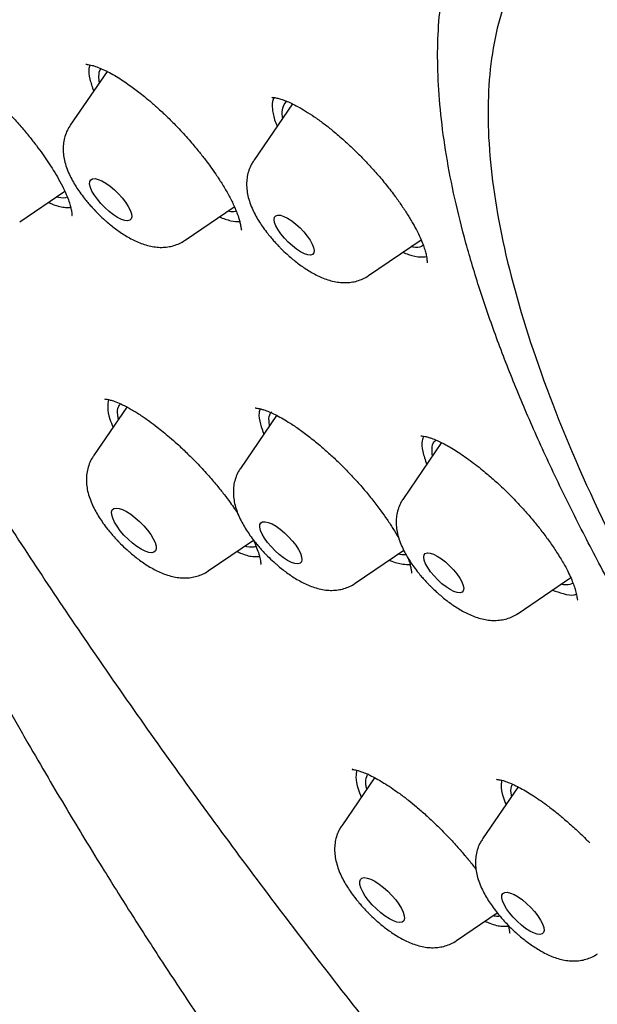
# Model space of a CAD drawing. Header units: millimetres. Extents: x 8 to 1577, y 12 to 2534.
# Tile 29 of 115: x 1313.51 to 1322.19, y 890.44 to 905.24. Entities that reach past the tile are written whole.
import ezdxf

# ---------------------------------------------------------------- set-up
doc = ezdxf.new("R2010")
doc.units = ezdxf.units.MM

msp = doc.modelspace()

# ---------------------------------------------------------------- linework, layer by layer
at = {"color": 7, "linetype": 'Continuous', "lineweight": 30}
for p, q in [((1314.827, 904.459), (1314.273, 903.65)), ((1317.613, 903.972), (1317.029, 903.12)), ((1313.514, 902.2), (1314.19, 902.661)), ((1315.997, 901.923), (1316.737, 902.427)), ((1318.752, 901.392), (1319.543, 901.93)), ((1315.125, 899.415), (1314.622, 898.681)), ((1317.373, 899.29), (1316.829, 898.495)), ((1319.85, 898.882), (1319.276, 898.043)), ((1316.345, 896.953), (1317.023, 897.415)), ((1318.553, 896.768), (1319.282, 897.264)), ((1321, 896.315), (1321.79, 896.854)), ((1318.844, 893.846), (1318.35, 893.125)), ((1321.001, 893.707), (1320.466, 892.926)), ((1320.074, 891.397), (1320.687, 891.815))]:
    msp.add_line(p, q, dxfattribs=at)
at = {"color": 7, "linetype": 'Continuous', "lineweight": 30, "flags": 128}
for points in [[(1314.982, 902.266), (1314.92, 902.306), (1314.856, 902.356), (1314.793, 902.413), (1314.733, 902.474), (1314.68, 902.538), (1314.635, 902.602), (1314.599, 902.663), (1314.576, 902.718), (1314.564, 902.766), (1314.566, 902.804), (1314.58, 902.832), (1314.607, 902.846), (1314.645, 902.849), (1314.693, 902.838), (1314.748, 902.814), (1314.808, 902.779), (1314.872, 902.734), (1314.936, 902.681), (1314.997, 902.621), (1315.054, 902.558), (1315.104, 902.494), (1315.144, 902.431), (1315.174, 902.373), (1315.192, 902.321), (1315.197, 902.277), (1315.188, 902.245), (1315.168, 902.223), (1315.135, 902.215), (1315.092, 902.219), (1315.041, 902.237), (1314.982, 902.266)], [(1317.733, 901.749), (1317.671, 901.788), (1317.609, 901.837), (1317.547, 901.893), (1317.489, 901.954), (1317.438, 902.017), (1317.395, 902.079), (1317.363, 902.138), (1317.343, 902.191), (1317.335, 902.235), (1317.341, 902.269), (1317.359, 902.292), (1317.39, 902.302), (1317.431, 902.298), (1317.481, 902.282), (1317.538, 902.253), (1317.599, 902.214), (1317.662, 902.165), (1317.724, 902.109), (1317.782, 902.048), (1317.833, 901.985), (1317.876, 901.923), (1317.908, 901.864), (1317.928, 901.812), (1317.936, 901.767), (1317.93, 901.733), (1317.912, 901.71), (1317.881, 901.701), (1317.84, 901.704), (1317.79, 901.72), (1317.733, 901.749)], [(1315.337, 897.28), (1315.273, 897.321), (1315.207, 897.372), (1315.142, 897.43), (1315.08, 897.493), (1315.024, 897.558), (1314.976, 897.624), (1314.937, 897.687), (1314.91, 897.746), (1314.895, 897.798), (1314.893, 897.84), (1314.903, 897.872), (1314.926, 897.892), (1314.961, 897.899), (1315.006, 897.894), (1315.06, 897.875), (1315.119, 897.845), (1315.184, 897.804), (1315.25, 897.753), (1315.315, 897.695), (1315.376, 897.632), (1315.432, 897.567), (1315.481, 897.501), (1315.519, 897.437), (1315.547, 897.379), (1315.562, 897.327), (1315.564, 897.285), (1315.553, 897.253), (1315.53, 897.233), (1315.496, 897.225), (1315.451, 897.231), (1315.397, 897.25), (1315.337, 897.28)], [(1317.538, 897.111), (1317.476, 897.151), (1317.412, 897.201), (1317.349, 897.257), (1317.289, 897.319), (1317.236, 897.383), (1317.191, 897.447), (1317.155, 897.508), (1317.132, 897.563), (1317.12, 897.611), (1317.122, 897.649), (1317.136, 897.677), (1317.163, 897.691), (1317.201, 897.693), (1317.248, 897.682), (1317.304, 897.659), (1317.364, 897.624), (1317.428, 897.579), (1317.492, 897.526), (1317.553, 897.466), (1317.61, 897.403), (1317.66, 897.339), (1317.7, 897.276), (1317.73, 897.218), (1317.748, 897.166), (1317.753, 897.122), (1317.744, 897.089), (1317.724, 897.068), (1317.691, 897.06), (1317.648, 897.064), (1317.597, 897.082), (1317.538, 897.111)], [(1319.98, 896.672), (1319.919, 896.712), (1319.856, 896.761), (1319.794, 896.817), (1319.737, 896.878), (1319.685, 896.94), (1319.642, 897.003), (1319.61, 897.061), (1319.59, 897.114), (1319.582, 897.158), (1319.588, 897.193), (1319.606, 897.215), (1319.637, 897.225), (1319.678, 897.222), (1319.729, 897.205), (1319.786, 897.177), (1319.847, 897.137), (1319.909, 897.088), (1319.971, 897.032), (1320.029, 896.971), (1320.08, 896.909), (1320.123, 896.846), (1320.155, 896.788), (1320.175, 896.735), (1320.183, 896.691), (1320.177, 896.656), (1320.159, 896.634), (1320.128, 896.624), (1320.087, 896.627), (1320.037, 896.644), (1319.98, 896.672)], [(1319.066, 891.724), (1319.002, 891.765), (1318.936, 891.816), (1318.871, 891.874), (1318.809, 891.937), (1318.753, 892.002), (1318.705, 892.068), (1318.666, 892.132), (1318.639, 892.19), (1318.624, 892.242), (1318.621, 892.284), (1318.632, 892.316), (1318.655, 892.336), (1318.69, 892.344), (1318.735, 892.338), (1318.788, 892.32), (1318.848, 892.289), (1318.912, 892.248), (1318.978, 892.197), (1319.043, 892.139), (1319.105, 892.077), (1319.161, 892.011), (1319.209, 891.945), (1319.248, 891.882), (1319.275, 891.823), (1319.29, 891.771), (1319.293, 891.729), (1319.282, 891.697), (1319.259, 891.677), (1319.224, 891.67), (1319.179, 891.675), (1319.126, 891.694), (1319.066, 891.724)], [(1321.175, 891.541), (1321.113, 891.581), (1321.049, 891.631), (1320.986, 891.688), (1320.926, 891.749), (1320.872, 891.813), (1320.827, 891.877), (1320.792, 891.938), (1320.768, 891.993), (1320.757, 892.041), (1320.758, 892.08), (1320.773, 892.107), (1320.8, 892.122), (1320.838, 892.124), (1320.885, 892.113), (1320.94, 892.089), (1321.001, 892.054), (1321.064, 892.009), (1321.128, 891.956), (1321.19, 891.896), (1321.247, 891.833), (1321.296, 891.769), (1321.337, 891.706), (1321.367, 891.648), (1321.384, 891.596), (1321.389, 891.552), (1321.381, 891.52), (1321.36, 891.498), (1321.328, 891.49), (1321.285, 891.494), (1321.233, 891.512), (1321.175, 891.541)]]:
    msp.add_lwpolyline(points, dxfattribs=at)
at = {"color": 7, "linetype": 'Continuous', "lineweight": 30}
for points, knots in [([(1394.298, 868.051), (1394.344, 868.096), (1394.434, 868.184), (1394.57, 868.324), (1394.688, 868.451), (1394.806, 868.586), (1394.906, 868.707), (1394.998, 868.824), (1395.083, 868.937), (1395.193, 869.093), (1395.32, 869.287), (1395.456, 869.517), (1395.578, 869.747), (1395.686, 869.971), (1395.785, 870.199), (1395.9, 870.497), (1396.019, 870.857), (1396.124, 871.261), (1396.206, 871.658), (1396.269, 872.054), (1396.316, 872.485), (1396.343, 872.883), (1396.354, 873.242), (1396.356, 873.539), (1396.352, 873.813), (1396.343, 874.069), (1396.33, 874.322), (1396.313, 874.577), (1396.292, 874.832), (1396.266, 875.093), (1396.236, 875.361), (1396.2, 875.641), (1396.16, 875.925), (1396.116, 876.204), (1396.072, 876.468), (1396.028, 876.716), (1395.982, 876.96), (1395.932, 877.208), (1395.879, 877.469), (1395.82, 877.747), (1395.755, 878.051), (1395.681, 878.384), (1395.613, 878.684), (1395.557, 878.928), (1395.517, 879.098), (1395.484, 879.236), (1395.459, 879.343), (1395.439, 879.424), (1395.423, 879.494), (1395.401, 879.583), (1395.371, 879.705), (1395.331, 879.868), (1395.283, 880.062), (1395.221, 880.306), (1395.147, 880.596), (1395.061, 880.923), (1394.971, 881.26), (1394.879, 881.601), (1394.783, 881.946), (1394.699, 882.243), (1394.628, 882.491), (1394.57, 882.69), (1394.512, 882.889), (1394.455, 883.084), (1394.401, 883.264), (1394.354, 883.42), (1394.315, 883.55), (1394.283, 883.655), (1394.257, 883.738), (1394.235, 883.81), (1394.209, 883.894), (1394.174, 884.007), (1394.128, 884.157), (1394.071, 884.338), (1394.003, 884.552), (1393.926, 884.793), (1393.842, 885.052), (1393.71, 885.455), (1393.533, 885.986), (1393.309, 886.639), (1393.086, 887.27), (1392.864, 887.884), (1392.641, 888.489), (1392.373, 889.197), (1392.06, 890.003), (1391.698, 890.905), (1391.308, 891.848), (1390.885, 892.839), (1390.422, 893.894), (1389.945, 894.953), (1389.329, 896.285), (1388.802, 897.394), (1388.374, 898.274), (1388.196, 898.638), (1388.026, 898.982), (1387.877, 899.281), (1387.75, 899.535), (1387.644, 899.746), (1387.551, 899.932), (1387.471, 900.091), (1387.403, 900.225), (1387.337, 900.355), (1387.261, 900.503), (1387.167, 900.689), (1387.055, 900.908), (1386.868, 901.269), (1386.606, 901.776), (1386.261, 902.432), (1385.906, 903.098), (1385.537, 903.771), (1385.157, 904.449), (1384.749, 905.16), (1384.311, 905.901), (1383.845, 906.668), (1383.349, 907.461), (1382.821, 908.28), (1382.257, 909.129), (1381.673, 909.98), (1381.068, 910.832), (1380.445, 911.682), (1379.785, 912.553), (1379.092, 913.439), (1378.371, 914.33), (1377.629, 915.219), (1376.866, 916.105), (1376.085, 916.984), (1375.285, 917.855), (1374.438, 918.75), (1373.543, 919.666), (1372.6, 920.598), (1371.647, 921.512), (1370.683, 922.406), (1369.718, 923.273), (1368.754, 924.112), (1367.792, 924.923), (1366.828, 925.714), (1365.79, 926.544), (1364.678, 927.406), (1363.493, 928.297), (1362.31, 929.16), (1361.13, 929.994), (1359.953, 930.809), (1358.772, 931.618), (1357.622, 932.396), (1356.502, 933.144), (1355.418, 933.859), (1354.35, 934.555), (1353.311, 935.223), (1352.312, 935.858), (1351.351, 936.46), (1350.43, 937.03), (1349.547, 937.569), (1348.702, 938.078), (1347.896, 938.557), (1347.128, 939.009), (1346.349, 939.462), (1345.536, 939.927), (1344.667, 940.416), (1343.772, 940.912), (1342.91, 941.381), (1342.087, 941.822), (1341.305, 942.235), (1340.673, 942.564), (1340.205, 942.806), (1339.916, 942.954), (1339.657, 943.086), (1339.43, 943.202), (1339.235, 943.301), (1339.081, 943.378), (1338.964, 943.437), (1338.88, 943.479), (1338.806, 943.517), (1338.722, 943.559), (1338.611, 943.614), (1338.461, 943.689), (1338.273, 943.783), (1338.023, 943.907), (1337.722, 944.056), (1337.385, 944.221), (1337.046, 944.387), (1336.708, 944.55), (1336.063, 944.861), (1335.113, 945.31), (1333.86, 945.887), (1332.947, 946.296), (1332.373, 946.545), (1332.144, 946.644), (1331.932, 946.734), (1331.743, 946.812), (1331.581, 946.88), (1331.444, 946.936), (1331.334, 946.98), (1331.242, 947.018), (1331.152, 947.054), (1331.047, 947.096), (1330.92, 947.146), (1330.771, 947.205), (1330.564, 947.284), (1330.3, 947.385), (1329.975, 947.505), (1329.625, 947.631), (1329.316, 947.739), (1329.067, 947.823), (1328.892, 947.88), (1328.744, 947.928), (1328.619, 947.968), (1328.509, 948.002), (1328.39, 948.039), (1328.254, 948.08), (1328.095, 948.128), (1327.918, 948.179), (1327.718, 948.235), (1327.496, 948.296), (1327.266, 948.356), (1327.041, 948.412), (1326.807, 948.467), (1326.564, 948.522), (1326.313, 948.575), (1326.083, 948.619), (1325.874, 948.657), (1325.678, 948.69), (1325.513, 948.715), (1325.37, 948.735), (1325.241, 948.752), (1325.093, 948.771), (1324.935, 948.788), (1324.766, 948.805), (1324.598, 948.819), (1324.431, 948.831), (1324.261, 948.84), (1324.076, 948.848), (1323.877, 948.853), (1323.681, 948.853), (1323.498, 948.851), (1323.329, 948.845), (1323.163, 948.837), (1322.994, 948.825), (1322.827, 948.811), (1322.676, 948.794), (1322.54, 948.777), (1322.411, 948.759), (1322.284, 948.739), (1322.15, 948.715), (1321.998, 948.686), (1321.83, 948.649), (1321.657, 948.606), (1321.479, 948.557), (1321.302, 948.503), (1321.124, 948.443), (1320.953, 948.379), (1320.781, 948.308), (1320.607, 948.23), (1320.435, 948.146), (1320.21, 948.025), (1319.938, 947.861), (1319.706, 947.696), (1319.559, 947.583), (1319.496, 947.532), (1319.431, 947.479), (1319.363, 947.422), (1319.286, 947.354), (1319.175, 947.254), (1319.034, 947.119), (1318.927, 947.011), (1318.869, 946.952)], [0, 0, 0, 0, 0.00138, 0.002687, 0.004631, 0.006425, 0.008093, 0.009738, 0.01134, 0.012866, 0.016237, 0.019442, 0.022322, 0.0254, 0.028306, 0.031239, 0.036849, 0.04191, 0.046106, 0.051257, 0.056163, 0.061443, 0.065192, 0.068707, 0.071701, 0.074593, 0.077447, 0.0803, 0.083201, 0.086012, 0.089047, 0.092141, 0.095284, 0.09838, 0.10125, 0.103891, 0.106443, 0.109173, 0.111963, 0.114965, 0.118278, 0.121904, 0.125838, 0.128004, 0.129831, 0.131319, 0.13247, 0.133282, 0.133919, 0.134722, 0.136115, 0.137844, 0.139908, 0.142307, 0.145596, 0.149095, 0.152622, 0.156178, 0.159762, 0.163375, 0.16541, 0.167454, 0.169508, 0.17156, 0.173429, 0.175046, 0.176338, 0.177407, 0.17825, 0.178886, 0.179607, 0.18081, 0.18233, 0.184167, 0.186321, 0.188792, 0.191478, 0.194126, 0.200914, 0.207363, 0.213496, 0.219488, 0.225381, 0.231173, 0.240073, 0.248728, 0.257138, 0.267104, 0.277025, 0.28692, 0.296786, 0.31408, 0.317466, 0.320845, 0.324007, 0.32684, 0.328987, 0.330896, 0.332569, 0.334005, 0.335204, 0.33619, 0.337526, 0.339193, 0.341191, 0.343399, 0.348898, 0.354734, 0.360913, 0.366561, 0.372473, 0.378622, 0.384988, 0.391569, 0.398244, 0.405127, 0.41222, 0.419526, 0.42635, 0.433345, 0.440511, 0.447823, 0.455152, 0.462478, 0.469803, 0.477129, 0.484456, 0.491768, 0.499941, 0.5081, 0.516247, 0.524382, 0.532504, 0.540467, 0.548415, 0.556362, 0.564327, 0.574086, 0.58387, 0.593672, 0.603484, 0.613313, 0.623185, 0.633099, 0.642224, 0.651385, 0.660472, 0.669258, 0.677734, 0.685902, 0.693762, 0.701315, 0.70856, 0.715497, 0.722128, 0.728451, 0.735754, 0.743323, 0.751168, 0.75929, 0.76604, 0.772971, 0.780083, 0.782904, 0.785504, 0.787822, 0.789856, 0.791607, 0.793076, 0.793991, 0.794747, 0.795345, 0.795997, 0.796998, 0.798348, 0.800048, 0.802098, 0.80511, 0.808193, 0.811267, 0.814333, 0.81739, 0.828891, 0.840383, 0.852012, 0.854222, 0.856421, 0.858428, 0.860198, 0.86173, 0.863025, 0.86408, 0.864839, 0.865623, 0.866616, 0.867818, 0.869229, 0.87085, 0.873686, 0.876794, 0.880173, 0.883822, 0.885774, 0.887493, 0.888956, 0.890164, 0.891177, 0.892216, 0.893681, 0.895231, 0.896961, 0.898965, 0.901243, 0.903672, 0.905979, 0.908153, 0.910903, 0.913509, 0.915901, 0.918026, 0.920059, 0.922079, 0.923235, 0.924601, 0.926179, 0.92796, 0.929673, 0.93163, 0.933406, 0.93513, 0.937178, 0.939469, 0.941667, 0.943688, 0.945564, 0.947325, 0.94927, 0.951284, 0.952996, 0.954437, 0.955952, 0.957406, 0.958849, 0.96061, 0.962697, 0.964771, 0.966732, 0.969081, 0.971169, 0.973215, 0.975393, 0.977593, 0.979797, 0.982003, 0.986336, 0.990689, 0.991548, 0.992421, 0.993307, 0.994208, 0.995172, 0.996436, 0.998044, 1, 1, 1, 1]), ([(1304.051, 929.79), (1304.012, 929.74), (1303.942, 929.65), (1303.852, 929.531), (1303.785, 929.439), (1303.734, 929.369), (1303.693, 929.31), (1303.654, 929.254), (1303.615, 929.196), (1303.563, 929.119), (1303.499, 929.022), (1303.427, 928.907), (1303.358, 928.793), (1303.291, 928.677), (1303.226, 928.56), (1303.167, 928.448), (1303.119, 928.353), (1303.081, 928.274), (1303.046, 928.199), (1303.006, 928.112), (1302.962, 928.011), (1302.92, 927.907), (1302.872, 927.784), (1302.821, 927.644), (1302.763, 927.473), (1302.709, 927.292), (1302.659, 927.108), (1302.619, 926.939), (1302.589, 926.801), (1302.567, 926.687), (1302.551, 926.597), (1302.536, 926.509), (1302.522, 926.424), (1302.51, 926.342), (1302.499, 926.259), (1302.488, 926.168), (1302.476, 926.061), (1302.463, 925.934), (1302.45, 925.787), (1302.439, 925.624), (1302.431, 925.454), (1302.426, 925.288), (1302.423, 925.131), (1302.422, 924.98), (1302.424, 924.809), (1302.428, 924.619), (1302.436, 924.413), (1302.447, 924.221), (1302.459, 924.043), (1302.472, 923.881), (1302.484, 923.738), (1302.496, 923.615), (1302.507, 923.51), (1302.518, 923.409), (1302.531, 923.298), (1302.547, 923.163), (1302.568, 923.003), (1302.601, 922.766), (1302.647, 922.457), (1302.711, 922.08), (1302.782, 921.696), (1302.877, 921.216), (1302.998, 920.642), (1303.146, 919.977), (1303.271, 919.448), (1303.367, 919.056), (1303.43, 918.805), (1303.49, 918.568), (1303.545, 918.354), (1303.594, 918.167), (1303.634, 918.013), (1303.669, 917.885), (1303.7, 917.768), (1303.734, 917.643), (1303.772, 917.501), (1303.816, 917.342), (1303.865, 917.165), (1303.928, 916.943), (1304.005, 916.67), (1304.101, 916.34), (1304.205, 915.989), (1304.332, 915.565), (1304.479, 915.088), (1304.643, 914.567), (1304.802, 914.074), (1304.956, 913.609), (1305.103, 913.172), (1305.244, 912.758), (1305.387, 912.347), (1305.539, 911.918), (1305.705, 911.456), (1305.886, 910.962), (1306.078, 910.447), (1306.28, 909.913), (1306.493, 909.36), (1306.689, 908.863), (1306.862, 908.429), (1307.004, 908.077), (1307.143, 907.736), (1307.292, 907.374), (1307.449, 906.998), (1307.61, 906.616), (1307.754, 906.277), (1307.882, 905.979), (1307.98, 905.752), (1308.053, 905.585), (1308.102, 905.471), (1308.143, 905.377), (1308.175, 905.305), (1308.204, 905.238), (1308.241, 905.154), (1308.293, 905.035), (1308.363, 904.877), (1308.45, 904.682), (1308.554, 904.448), (1308.675, 904.179), (1308.809, 903.884), (1308.95, 903.575), (1309.095, 903.259), (1309.244, 902.936), (1309.397, 902.607), (1309.585, 902.207), (1309.811, 901.731), (1310.077, 901.178), (1310.354, 900.607), (1310.643, 900.02), (1310.944, 899.417), (1311.253, 898.806), (1311.563, 898.201), (1311.895, 897.561), (1312.244, 896.896), (1312.61, 896.209), (1312.964, 895.56), (1313.304, 894.95), (1313.626, 894.384), (1313.929, 893.864), (1314.214, 893.381), (1314.496, 892.913), (1314.822, 892.383), (1315.208, 891.767), (1315.664, 891.06), (1316.067, 890.45), (1316.405, 889.951), (1316.658, 889.584), (1316.901, 889.236), (1317.119, 888.928), (1317.296, 888.68), (1317.434, 888.488), (1317.544, 888.338), (1317.65, 888.192), (1317.766, 888.035), (1317.917, 887.83), (1318.11, 887.571), (1318.353, 887.25), (1318.622, 886.898), (1318.917, 886.518), (1319.235, 886.114), (1319.588, 885.673), (1319.975, 885.198), (1320.384, 884.706), (1320.871, 884.13), (1321.422, 883.493), (1322.032, 882.808), (1322.62, 882.165), (1323.181, 881.565), (1323.679, 881.045), (1324.117, 880.596), (1324.496, 880.212), (1324.857, 879.853), (1325.203, 879.513), (1325.614, 879.114), (1326.111, 878.638), (1326.711, 878.077), (1327.349, 877.492), (1328.025, 876.887), (1328.736, 876.264), (1329.48, 875.628), (1330.256, 874.981), (1330.98, 874.392), (1331.64, 873.866), (1332.216, 873.414), (1332.772, 872.985), (1333.297, 872.586), (1333.789, 872.216), (1334.249, 871.875), (1334.677, 871.562), (1335.075, 871.272), (1335.454, 871), (1335.81, 870.745), (1336.144, 870.509), (1336.409, 870.322), (1336.626, 870.17), (1336.815, 870.038), (1337.03, 869.888), (1337.292, 869.706), (1337.605, 869.49), (1337.972, 869.236), (1338.38, 868.957), (1338.827, 868.652), (1339.315, 868.321), (1339.731, 868.041), (1339.984, 867.872), (1340.061, 867.82)], [0, 0, 0, 0, 0.002149, 0.003878, 0.005224, 0.006211, 0.007064, 0.007948, 0.008864, 0.009813, 0.011708, 0.013695, 0.015708, 0.01777, 0.019996, 0.022306, 0.024189, 0.025493, 0.026916, 0.028702, 0.03085, 0.033111, 0.035097, 0.038365, 0.041754, 0.045954, 0.049896, 0.053338, 0.05667, 0.058624, 0.060537, 0.062387, 0.064173, 0.065894, 0.06755, 0.069387, 0.071627, 0.074268, 0.077307, 0.080742, 0.084288, 0.08765, 0.090829, 0.093863, 0.096778, 0.101118, 0.105168, 0.10893, 0.112386, 0.115519, 0.118257, 0.120603, 0.122557, 0.12427, 0.126353, 0.128906, 0.131926, 0.135412, 0.142274, 0.149226, 0.156241, 0.163301, 0.175373, 0.18733, 0.199059, 0.203603, 0.208111, 0.212334, 0.216081, 0.219352, 0.222149, 0.224167, 0.22605, 0.228217, 0.23068, 0.23344, 0.236496, 0.239847, 0.244939, 0.250589, 0.256763, 0.262921, 0.272174, 0.280917, 0.289151, 0.296878, 0.304099, 0.31083, 0.317346, 0.324361, 0.331876, 0.33989, 0.348403, 0.356799, 0.36563, 0.374896, 0.38056, 0.386251, 0.39163, 0.39668, 0.403321, 0.409288, 0.414583, 0.419204, 0.423152, 0.425178, 0.426966, 0.428428, 0.429512, 0.430348, 0.431515, 0.433405, 0.43585, 0.438851, 0.442408, 0.446612, 0.451244, 0.455974, 0.46079, 0.465694, 0.470685, 0.475763, 0.483873, 0.492197, 0.500735, 0.509488, 0.518455, 0.527628, 0.536621, 0.545234, 0.555828, 0.565835, 0.575247, 0.584014, 0.59213, 0.59947, 0.606184, 0.612552, 0.619177, 0.628442, 0.638212, 0.6485, 0.653534, 0.658683, 0.663538, 0.667723, 0.671241, 0.673602, 0.675526, 0.677359, 0.679493, 0.681929, 0.685648, 0.689985, 0.694942, 0.699891, 0.705334, 0.711276, 0.717722, 0.724556, 0.731257, 0.741133, 0.750535, 0.759408, 0.767739, 0.775543, 0.781315, 0.786775, 0.791928, 0.796775, 0.801487, 0.80935, 0.817694, 0.826518, 0.835805, 0.845534, 0.855673, 0.866201, 0.87713, 0.885068, 0.893001, 0.900528, 0.907646, 0.914357, 0.920555, 0.926365, 0.931787, 0.936826, 0.941833, 0.946386, 0.950481, 0.952731, 0.955284, 0.958226, 0.961561, 0.966044, 0.971083, 0.976678, 0.982828, 0.989531, 0.996788, 1, 1, 1, 1]), ([(1352.458, 860.841), (1352.727, 860.7), (1353.265, 860.42), (1354.134, 859.988), (1355.065, 859.545), (1356.05, 859.103), (1356.995, 858.705), (1357.9, 858.348), (1358.765, 858.031), (1359.605, 857.748), (1360.419, 857.498), (1361.207, 857.28), (1362.016, 857.082), (1362.841, 856.912), (1363.669, 856.776), (1364.458, 856.682), (1365.21, 856.628), (1365.932, 856.614), (1366.611, 856.639), (1367.246, 856.701), (1367.841, 856.797), (1368.405, 856.928), (1368.956, 857.099), (1369.487, 857.313), (1369.991, 857.573), (1370.453, 857.869), (1370.874, 858.2), (1371.258, 858.569), (1371.598, 858.968), (1371.896, 859.394), (1372.155, 859.844), (1372.379, 860.327), (1372.574, 860.856), (1372.736, 861.435), (1372.86, 862.06), (1372.942, 862.713), (1372.984, 863.392), (1372.986, 864.102), (1372.95, 864.83), (1372.877, 865.572), (1372.771, 866.327), (1372.629, 867.107), (1372.447, 867.935), (1372.221, 868.813), (1371.951, 869.734), (1371.644, 870.67), (1371.302, 871.62), (1370.923, 872.591), (1370.515, 873.566), (1370.079, 874.541), (1369.619, 875.514), (1369.128, 876.503), (1368.589, 877.537), (1368.001, 878.615), (1367.367, 879.727), (1366.706, 880.841), (1366.019, 881.955), (1365.301, 883.078), (1364.566, 884.189), (1363.817, 885.287), (1363.056, 886.37), (1362.27, 887.456), (1361.436, 888.579), (1360.551, 889.736), (1359.625, 890.914), (1358.684, 892.08), (1357.729, 893.232), (1356.753, 894.381), (1355.775, 895.504), (1354.796, 896.6), (1353.82, 897.67), (1352.828, 898.732), (1351.792, 899.817), (1350.712, 900.922), (1349.598, 902.034), (1348.482, 903.12), (1347.368, 904.181), (1346.244, 905.225), (1345.133, 906.233), (1344.035, 907.205), (1342.953, 908.141), (1341.867, 909.058), (1340.747, 909.983), (1339.591, 910.912), (1338.415, 911.832), (1337.252, 912.716), (1336.103, 913.566), (1334.958, 914.388), (1333.839, 915.167), (1332.746, 915.905), (1331.681, 916.602), (1330.623, 917.272), (1329.544, 917.932), (1328.444, 918.579), (1327.339, 919.204), (1326.259, 919.787), (1325.205, 920.329), (1324.168, 920.837), (1323.167, 921.3), (1322.202, 921.72), (1321.273, 922.099), (1320.364, 922.445), (1319.447, 922.767), (1318.528, 923.06), (1317.617, 923.319), (1316.742, 923.534), (1315.902, 923.709), (1315.089, 923.844), (1314.32, 923.939), (1313.592, 923.994), (1312.905, 924.013), (1312.245, 923.997), (1311.595, 923.943), (1310.959, 923.85), (1310.346, 923.712), (1309.774, 923.537), (1309.243, 923.323), (1308.747, 923.072), (1308.295, 922.787), (1307.886, 922.471), (1307.518, 922.127), (1307.183, 921.75), (1306.901, 921.367), (1306.666, 920.984), (1306.452, 920.574), (1306.25, 920.101), (1306.069, 919.557), (1305.929, 918.994), (1305.827, 918.415), (1305.759, 917.822), (1305.725, 917.207), (1305.722, 916.571), (1305.751, 915.916), (1305.808, 915.269), (1305.888, 914.635), (1305.997, 913.96), (1306.145, 913.205), (1306.342, 912.365), (1306.571, 911.521), (1306.828, 910.674), (1307.11, 909.827), (1307.422, 908.969), (1307.761, 908.099), (1308.127, 907.22), (1308.542, 906.277), (1309.013, 905.269), (1309.54, 904.204), (1310.097, 903.132), (1310.683, 902.057), (1311.302, 900.968), (1311.943, 899.886), (1312.602, 898.814), (1313.276, 897.753), (1313.978, 896.683), (1314.729, 895.575), (1315.53, 894.429), (1316.375, 893.257), (1317.239, 892.093), (1318.121, 890.939), (1319.027, 889.784), (1319.94, 888.651), (1320.858, 887.541), (1321.778, 886.454), (1322.717, 885.371), (1323.701, 884.261), (1324.733, 883.126), (1325.801, 881.979), (1326.875, 880.854), (1327.952, 879.751), (1329.043, 878.661), (1330.126, 877.604), (1331.199, 876.58), (1332.261, 875.59), (1333.331, 874.615), (1334.337, 873.719), (1335.278, 872.898), (1336.233, 872.081), (1337.273, 871.21), (1338.396, 870.293), (1339.351, 869.531), (1339.931, 869.082), (1340.137, 868.923)], [0, 0, 0, 0, 0.004427, 0.008853, 0.014514, 0.020176, 0.025836, 0.031112, 0.036388, 0.041664, 0.046816, 0.051969, 0.057122, 0.063103, 0.069085, 0.074885, 0.080688, 0.086491, 0.092291, 0.097778, 0.103267, 0.108756, 0.114243, 0.120224, 0.126206, 0.132006, 0.137809, 0.143612, 0.149412, 0.154899, 0.160388, 0.165877, 0.171364, 0.177345, 0.183327, 0.189127, 0.19493, 0.200734, 0.206533, 0.21202, 0.217509, 0.222998, 0.228485, 0.234467, 0.240448, 0.246248, 0.252051, 0.257855, 0.263655, 0.269141, 0.27463, 0.28012, 0.285606, 0.291588, 0.297569, 0.303369, 0.309172, 0.314976, 0.320776, 0.326262, 0.331751, 0.337241, 0.342727, 0.348709, 0.35469, 0.36049, 0.366294, 0.372097, 0.377897, 0.383383, 0.388872, 0.394362, 0.399848, 0.40583, 0.411812, 0.417611, 0.423415, 0.429218, 0.435018, 0.440504, 0.445993, 0.451483, 0.456969, 0.462951, 0.468933, 0.474732, 0.480536, 0.486339, 0.492139, 0.497625, 0.503115, 0.508604, 0.51409, 0.520072, 0.526054, 0.531854, 0.537657, 0.54346, 0.54926, 0.554746, 0.560236, 0.565725, 0.571211, 0.577193, 0.583175, 0.588975, 0.594778, 0.600581, 0.606381, 0.611867, 0.617357, 0.622846, 0.628332, 0.634314, 0.640296, 0.646096, 0.651899, 0.657702, 0.663502, 0.668989, 0.674478, 0.679967, 0.685454, 0.68988, 0.694307, 0.699967, 0.705629, 0.71129, 0.716565, 0.721842, 0.727117, 0.73227, 0.737423, 0.742575, 0.747002, 0.751428, 0.757089, 0.762751, 0.768411, 0.773687, 0.778964, 0.784239, 0.789391, 0.794545, 0.799697, 0.805678, 0.81166, 0.81746, 0.823263, 0.829066, 0.834866, 0.840353, 0.845842, 0.851331, 0.856818, 0.862799, 0.868781, 0.874581, 0.880384, 0.886188, 0.891987, 0.897474, 0.902963, 0.908452, 0.913939, 0.919921, 0.925902, 0.931702, 0.937505, 0.943309, 0.949109, 0.954595, 0.960084, 0.965574, 0.97106, 0.975486, 0.979913, 0.985574, 0.991236, 0.996896, 1, 1, 1, 1]), ([(1342.014, 875.625), (1341.86, 875.73), (1341.414, 876.032), (1340.668, 876.568), (1339.778, 877.229), (1338.884, 877.92), (1337.991, 878.636), (1337.102, 879.374), (1336.215, 880.135), (1335.333, 880.919), (1334.457, 881.722), (1333.593, 882.541), (1332.741, 883.374), (1331.901, 884.224), (1331.074, 885.086), (1330.265, 885.958), (1329.478, 886.835), (1328.714, 887.717), (1327.972, 888.604), (1327.254, 889.495), (1326.558, 890.39), (1325.889, 891.284), (1325.25, 892.173), (1324.641, 893.055), (1324.062, 893.931), (1323.514, 894.8), (1322.998, 895.658), (1322.518, 896.501), (1322.074, 897.329), (1321.665, 898.142), (1321.293, 898.938), (1320.96, 899.713), (1320.669, 900.462), (1320.419, 901.186), (1320.21, 901.884), (1320.042, 902.556), (1319.917, 903.202), (1319.833, 903.818), (1319.79, 904.402), (1319.789, 904.954), (1319.83, 905.473), (1319.911, 905.958), (1320.033, 906.41), (1320.195, 906.824), (1320.398, 907.201), (1320.641, 907.54), (1320.924, 907.841), (1321.246, 908.102), (1321.607, 908.32), (1322.006, 908.496), (1322.442, 908.63), (1322.916, 908.721), (1323.428, 908.77), (1323.974, 908.776), (1324.552, 908.741), (1325.159, 908.665), (1325.797, 908.548), (1326.464, 908.389), (1327.157, 908.191), (1327.875, 907.953), (1328.615, 907.676), (1329.379, 907.359), (1330.165, 907.004), (1330.969, 906.61), (1331.788, 906.179), (1332.621, 905.713), (1333.467, 905.21), (1334.328, 904.672), (1335.201, 904.098), (1336.083, 903.491), (1336.971, 902.855), (1337.859, 902.193), (1338.751, 901.502), (1339.645, 900.784), (1340.537, 900.043), (1341.424, 899.281), (1342.303, 898.5), (1343.178, 897.697), (1344.042, 896.875), (1344.701, 896.234), (1345.065, 895.864), (1345.15, 895.777)], [0, 0, 0, 0, 0.006759, 0.019562, 0.032418, 0.045357, 0.058186, 0.071009, 0.083854, 0.096747, 0.109636, 0.122479, 0.135304, 0.148137, 0.161073, 0.173928, 0.186733, 0.199516, 0.212295, 0.225098, 0.237955, 0.250895, 0.263724, 0.276547, 0.289392, 0.302286, 0.315175, 0.328018, 0.340843, 0.353676, 0.366612, 0.379468, 0.392272, 0.405055, 0.417835, 0.430638, 0.443495, 0.456434, 0.469264, 0.482088, 0.494932, 0.507825, 0.520715, 0.533558, 0.546383, 0.559215, 0.572152, 0.585007, 0.597812, 0.610594, 0.623374, 0.636177, 0.649034, 0.661973, 0.674803, 0.687626, 0.700471, 0.713364, 0.726253, 0.739097, 0.751921, 0.764754, 0.77769, 0.790546, 0.80335, 0.816133, 0.828913, 0.841716, 0.854573, 0.867512, 0.880342, 0.893165, 0.906009, 0.918903, 0.931792, 0.944635, 0.95746, 0.970293, 0.983229, 0.996084, 1, 1, 1, 1]), ([(1348.7, 872.367), (1348.721, 872.359), (1349.391, 872.074), (1350.569, 871.759), (1352.187, 871.456), (1353.576, 871.467), (1354.737, 871.753), (1355.644, 872.319), (1356.286, 873.154), (1356.653, 874.246), (1356.737, 875.577), (1356.54, 877.127), (1356.062, 878.871), (1355.312, 880.783), (1354.302, 882.831), (1353.047, 884.986), (1351.566, 887.212), (1349.884, 889.475), (1348.026, 891.739), (1346.021, 893.971), (1343.9, 896.133), (1341.697, 898.194), (1339.446, 900.119), (1337.183, 901.881), (1334.941, 903.45), (1332.758, 904.803), (1330.665, 905.919), (1328.697, 906.779), (1326.884, 907.371), (1325.254, 907.686), (1323.833, 907.718), (1322.643, 907.466), (1321.702, 906.936), (1321.025, 906.134), (1320.623, 905.075), (1320.502, 903.773), (1320.663, 902.25), (1321.106, 900.529), (1321.821, 898.638), (1322.8, 896.605), (1324.021, 894.462), (1325.487, 892.244), (1326.614, 890.656), (1327.292, 889.824), (1327.357, 889.744)], [0, 0, 0, 0, 0.0007925, 0.0257072, 0.0506219, 0.0755366, 0.1004513, 0.1253661, 0.1502808, 0.1751955, 0.2001102, 0.2250249, 0.2499397, 0.2748544, 0.2997691, 0.3246838, 0.3495985, 0.3745133, 0.399428, 0.4243427, 0.4492574, 0.4741721, 0.4990868, 0.5240016, 0.5489163, 0.573831, 0.5987457, 0.6236604, 0.6485752, 0.6734899, 0.6984046, 0.7233193, 0.748234, 0.7731488, 0.7980635, 0.8229782, 0.8478929, 0.8728076, 0.8977224, 0.9226371, 0.9475518, 0.9724665, 0.9973812, 1, 1, 1, 1]), ([(1311.976, 904.798), (1311.975, 904.797), (1311.974, 904.795), (1311.991, 904.794), (1312.031, 904.787), (1312.075, 904.776), (1312.132, 904.757), (1312.204, 904.728), (1312.293, 904.685), (1312.383, 904.635), (1312.478, 904.576), (1312.577, 904.509), (1312.691, 904.427), (1312.809, 904.335), (1312.939, 904.226), (1313.08, 904.101), (1313.234, 903.953), (1313.388, 903.794), (1313.53, 903.636), (1313.654, 903.487), (1313.762, 903.349), (1313.856, 903.222), (1313.941, 903.099), (1314.023, 902.971), (1314.103, 902.836), (1314.173, 902.702), (1314.226, 902.583), (1314.261, 902.486), (1314.281, 902.412), (1314.294, 902.347), (1314.298, 902.305), (1314.299, 902.291), (1314.302, 902.293), (1314.302, 902.293)], [0, 0, 0, 0, 0.017565, 0.048931, 0.075162, 0.100085, 0.124009, 0.157946, 0.189479, 0.218555, 0.245126, 0.276575, 0.304603, 0.339473, 0.37167, 0.409021, 0.451484, 0.494842, 0.53516, 0.572457, 0.606753, 0.638048, 0.66761, 0.700594, 0.737513, 0.777978, 0.81652, 0.851203, 0.882149, 0.909769, 0.949585, 0.995384, 1, 1, 1, 1]), ([(1314.507, 904.571), (1314.507, 904.57), (1314.507, 904.568), (1314.522, 904.567), (1314.559, 904.561), (1314.602, 904.551), (1314.66, 904.533), (1314.736, 904.504), (1314.834, 904.458), (1314.937, 904.401), (1315.039, 904.339), (1315.134, 904.275), (1315.22, 904.212), (1315.304, 904.149), (1315.393, 904.078), (1315.498, 903.989), (1315.622, 903.88), (1315.761, 903.748), (1315.917, 903.589), (1316.07, 903.42), (1316.205, 903.258), (1316.305, 903.131), (1316.387, 903.019), (1316.467, 902.905), (1316.555, 902.77), (1316.642, 902.622), (1316.716, 902.48), (1316.768, 902.361), (1316.8, 902.271), (1316.816, 902.213), (1316.826, 902.17), (1316.831, 902.141), (1316.836, 902.112), (1316.84, 902.089), (1316.845, 902.075), (1316.846, 902.073), (1316.847, 902.072)], [0, 0, 0, 0, 0.0173559, 0.0465519, 0.0708661, 0.0940899, 0.1170295, 0.1508418, 0.1838758, 0.2157244, 0.2447295, 0.2706382, 0.2934176, 0.3132194, 0.3351936, 0.3616999, 0.392754, 0.4283757, 0.4672797, 0.5137149, 0.5522424, 0.5828199, 0.604498, 0.632102, 0.6656597, 0.7050947, 0.7466564, 0.7823587, 0.8118503, 0.8351981, 0.8476254, 0.8641993, 0.8879772, 0.9187034, 0.9560968, 1, 1, 1, 1]), ([(1314.568, 904.558), (1314.563, 904.542), (1314.544, 904.485), (1314.559, 904.353), (1314.603, 904.224), (1314.625, 904.163)], [0, 0, 0, 0, 0.180712, 0.612801, 1, 1, 1, 1]), ([(1314.712, 904.29), (1314.708, 904.323), (1314.698, 904.405), (1314.711, 904.474), (1314.738, 904.5), (1314.74, 904.502)], [0, 0, 0, 0, 0.371868, 0.947112, 1, 1, 1, 1]), ([(1317.301, 904.073), (1317.3, 904.073), (1317.3, 904.071), (1317.307, 904.07), (1317.329, 904.068), (1317.359, 904.064), (1317.398, 904.055), (1317.453, 904.039), (1317.529, 904.011), (1317.618, 903.971), (1317.722, 903.916), (1317.84, 903.846), (1317.971, 903.758), (1318.106, 903.659), (1318.252, 903.542), (1318.405, 903.408), (1318.564, 903.258), (1318.717, 903.103), (1318.864, 902.943), (1319.007, 902.774), (1319.133, 902.611), (1319.244, 902.456), (1319.338, 902.314), (1319.42, 902.176), (1319.488, 902.051), (1319.54, 901.94), (1319.578, 901.845), (1319.605, 901.764), (1319.62, 901.703), (1319.628, 901.659), (1319.632, 901.624), (1319.633, 901.598), (1319.633, 901.584), (1319.635, 901.582), (1319.635, 901.582)], [0, 0, 0, 0, 0.010634, 0.037743, 0.05926, 0.078183, 0.097222, 0.125987, 0.155041, 0.185716, 0.218613, 0.253716, 0.290936, 0.327692, 0.362774, 0.406903, 0.44826, 0.489166, 0.530147, 0.571797, 0.61618, 0.651373, 0.688193, 0.725389, 0.760434, 0.793274, 0.823938, 0.853192, 0.882526, 0.902148, 0.921822, 0.944166, 0.972063, 1, 1, 1, 1]), ([(1317.335, 904.067), (1317.329, 904.058), (1317.303, 904.015), (1317.307, 903.894), (1317.329, 903.756), (1317.371, 903.659), (1317.382, 903.635)], [0, 0, 0, 0, 0.1046289, 0.4869782, 0.8693275, 1, 1, 1, 1]), ([(1317.465, 903.757), (1317.464, 903.765), (1317.449, 903.827), (1317.466, 903.911), (1317.49, 903.988), (1317.526, 904.007), (1317.53, 904.009)], [0, 0, 0, 0, 0.061513, 0.501623, 0.941734, 1, 1, 1, 1]), ([(1314.274, 903.649), (1314.263, 903.632), (1314.232, 903.588), (1314.199, 903.507), (1314.174, 903.413), (1314.165, 903.317), (1314.168, 903.22), (1314.185, 903.119), (1314.215, 903.015), (1314.256, 902.914), (1314.305, 902.818), (1314.358, 902.728), (1314.417, 902.641), (1314.477, 902.561), (1314.534, 902.491), (1314.588, 902.428), (1314.636, 902.377), (1314.669, 902.344), (1314.68, 902.332)], [0, 0, 0, 0, 0.0405439, 0.1055057, 0.1731532, 0.2367367, 0.3039355, 0.3768572, 0.4566777, 0.5376852, 0.611307, 0.6810691, 0.7472634, 0.8185618, 0.8706915, 0.9155331, 0.9708742, 1, 1, 1, 1]), ([(1317.029, 903.117), (1317.018, 903.1), (1316.988, 903.057), (1316.954, 902.976), (1316.93, 902.882), (1316.92, 902.786), (1316.923, 902.689), (1316.94, 902.588), (1316.97, 902.484), (1317.012, 902.383), (1317.06, 902.287), (1317.113, 902.198), (1317.172, 902.11), (1317.232, 902.03), (1317.289, 901.96), (1317.343, 901.898), (1317.392, 901.846), (1317.424, 901.813), (1317.435, 901.801)], [0, 0, 0, 0, 0.039566, 0.104594, 0.17231, 0.235958, 0.303226, 0.376222, 0.456124, 0.537214, 0.610911, 0.680744, 0.747006, 0.818377, 0.87056, 0.915447, 0.970845, 1, 1, 1, 1]), ([(1313.944, 902.493), (1313.968, 902.482), (1314.065, 902.439), (1314.181, 902.412), (1314.254, 902.417), (1314.279, 902.418)], [0, 0, 0, 0, 0.183369, 0.727992, 1, 1, 1, 1]), ([(1314.229, 902.569), (1314.229, 902.569), (1314.196, 902.553), (1314.139, 902.554), (1314.073, 902.571), (1314.062, 902.574)], [0, 0, 0, 0, 0.015672, 0.838898, 1, 1, 1, 1]), ([(1316.766, 902.36), (1316.755, 902.356), (1316.721, 902.345), (1316.671, 902.354), (1316.638, 902.359)], [0, 0, 0, 0, 0.343891, 1, 1, 1, 1]), ([(1314.68, 902.332), (1314.711, 902.302), (1314.754, 902.259), (1314.821, 902.2), (1314.879, 902.151), (1314.95, 902.097), (1315.024, 902.043), (1315.103, 901.992), (1315.185, 901.945), (1315.272, 901.902), (1315.362, 901.866), (1315.456, 901.838), (1315.551, 901.82), (1315.646, 901.814), (1315.738, 901.821), (1315.828, 901.84), (1315.914, 901.874), (1315.971, 901.902), (1315.996, 901.922), (1315.997, 901.923)], [0, 0, 0, 0, 0.0789496, 0.1111963, 0.1645489, 0.2196396, 0.2787328, 0.3406066, 0.4051498, 0.4724665, 0.5426704, 0.6146979, 0.6845202, 0.7505523, 0.8137288, 0.8754196, 0.9365634, 0.9977011, 1, 1, 1, 1]), ([(1316.511, 902.273), (1316.571, 902.251), (1316.687, 902.208), (1316.775, 902.205), (1316.818, 902.204)], [0, 0, 0, 0, 0.521819, 1, 1, 1, 1]), ([(1317.435, 901.801), (1317.466, 901.771), (1317.51, 901.729), (1317.577, 901.669), (1317.635, 901.62), (1317.705, 901.566), (1317.779, 901.513), (1317.858, 901.462), (1317.941, 901.414), (1318.027, 901.372), (1318.118, 901.335), (1318.212, 901.307), (1318.307, 901.289), (1318.401, 901.284), (1318.493, 901.29), (1318.583, 901.309), (1318.669, 901.343), (1318.726, 901.371), (1318.751, 901.391), (1318.751, 901.391)], [0, 0, 0, 0, 0.078996, 0.111262, 0.164646, 0.21977, 0.278898, 0.340808, 0.405389, 0.472746, 0.542991, 0.615062, 0.684925, 0.750996, 0.81421, 0.875937, 0.937117, 0.998291, 1, 1, 1, 1]), ([(1319.269, 901.743), (1319.297, 901.732), (1319.396, 901.689), (1319.52, 901.665), (1319.595, 901.674), (1319.624, 901.678)], [0, 0, 0, 0, 0.194871, 0.690342, 1, 1, 1, 1]), ([(1319.577, 901.846), (1319.568, 901.84), (1319.53, 901.816), (1319.466, 901.811), (1319.402, 901.825), (1319.392, 901.827)], [0, 0, 0, 0, 0.202136, 0.875201, 1, 1, 1, 1]), ([(1314.792, 899.538), (1314.791, 899.538), (1314.789, 899.535), (1314.802, 899.536), (1314.836, 899.531), (1314.889, 899.519), (1314.961, 899.494), (1315.062, 899.451), (1315.188, 899.384), (1315.326, 899.298), (1315.458, 899.207), (1315.57, 899.123), (1315.669, 899.044), (1315.77, 898.96), (1315.887, 898.857), (1316.024, 898.728), (1316.177, 898.574), (1316.33, 898.409), (1316.468, 898.248), (1316.581, 898.108), (1316.67, 897.99), (1316.738, 897.895), (1316.774, 897.841), (1316.79, 897.817)], [0, 0, 0, 0, 0.005448, 0.058295, 0.096707, 0.13709, 0.185146, 0.241215, 0.305487, 0.371218, 0.427314, 0.473378, 0.50944, 0.547053, 0.593084, 0.647525, 0.710371, 0.778526, 0.839583, 0.892247, 0.936491, 0.972344, 1, 1, 1, 1]), ([(1314.849, 899.528), (1314.842, 899.491), (1314.827, 899.409), (1314.853, 899.265), (1314.899, 899.152), (1314.916, 899.11)], [0, 0, 0, 0, 0.342215, 0.75751, 1, 1, 1, 1]), ([(1314.998, 899.23), (1314.993, 899.252), (1314.977, 899.329), (1314.986, 899.409), (1315.016, 899.449), (1315.026, 899.463)], [0, 0, 0, 0, 0.223571, 0.749551, 1, 1, 1, 1]), ([(1317.052, 899.404), (1317.054, 899.403), (1317.057, 899.401), (1317.091, 899.397), (1317.133, 899.388), (1317.186, 899.373), (1317.256, 899.347), (1317.376, 899.293), (1317.522, 899.21), (1317.695, 899.096), (1317.854, 898.979), (1318.008, 898.854), (1318.156, 898.725), (1318.291, 898.599), (1318.421, 898.469), (1318.555, 898.327), (1318.687, 898.178), (1318.82, 898.016), (1318.934, 897.866), (1319.036, 897.723), (1319.123, 897.589), (1319.183, 897.491), (1319.208, 897.443), (1319.211, 897.436)], [0, 0, 0, 0, 0.057405, 0.093754, 0.126949, 0.158923, 0.204497, 0.247155, 0.330227, 0.385776, 0.44264, 0.502447, 0.549274, 0.597754, 0.645082, 0.689769, 0.745352, 0.797059, 0.85181, 0.896162, 0.943332, 0.992906, 1, 1, 1, 1]), ([(1317.122, 899.39), (1317.117, 899.37), (1317.1, 899.308), (1317.119, 899.179), (1317.163, 899.06), (1317.182, 899.01)], [0, 0, 0, 0, 0.21668, 0.671835, 1, 1, 1, 1]), ([(1317.268, 899.136), (1317.264, 899.161), (1317.252, 899.237), (1317.264, 899.307), (1317.293, 899.338), (1317.299, 899.344)], [0, 0, 0, 0, 0.278034, 0.855012, 1, 1, 1, 1]), ([(1319.538, 898.986), (1319.538, 898.985), (1319.538, 898.983), (1319.557, 898.982), (1319.599, 898.976), (1319.645, 898.964), (1319.704, 898.946), (1319.777, 898.918), (1319.893, 898.863), (1320.049, 898.774), (1320.252, 898.637), (1320.447, 898.487), (1320.63, 898.331), (1320.796, 898.177), (1320.958, 898.014), (1321.108, 897.851), (1321.24, 897.696), (1321.361, 897.545), (1321.475, 897.392), (1321.584, 897.23), (1321.676, 897.08), (1321.746, 896.949), (1321.796, 896.843), (1321.832, 896.753), (1321.855, 896.685), (1321.869, 896.631), (1321.878, 896.59), (1321.884, 896.556), (1321.889, 896.531), (1321.894, 896.52), (1321.896, 896.519), (1321.896, 896.519)], [0, 0, 0, 0, 0.023474, 0.054888, 0.081672, 0.106473, 0.129835, 0.162072, 0.190892, 0.245442, 0.299126, 0.354606, 0.394798, 0.437596, 0.480996, 0.521454, 0.558992, 0.594074, 0.631143, 0.671388, 0.714812, 0.748182, 0.77956, 0.808933, 0.836341, 0.853733, 0.874964, 0.901855, 0.934229, 0.971923, 1, 1, 1, 1]), ([(1319.579, 898.978), (1319.571, 898.956), (1319.547, 898.896), (1319.559, 898.754), (1319.604, 898.62), (1319.626, 898.555)], [0, 0, 0, 0, 0.222059, 0.61509, 1, 1, 1, 1]), ([(1319.714, 898.682), (1319.71, 898.718), (1319.701, 898.803), (1319.722, 898.882), (1319.758, 898.912), (1319.768, 898.919)], [0, 0, 0, 0, 0.346439, 0.823151, 1, 1, 1, 1]), ([(1314.623, 898.679), (1314.611, 898.662), (1314.581, 898.618), (1314.547, 898.537), (1314.523, 898.443), (1314.513, 898.347), (1314.516, 898.25), (1314.533, 898.149), (1314.563, 898.046), (1314.605, 897.944), (1314.653, 897.848), (1314.706, 897.759), (1314.765, 897.671), (1314.825, 897.591), (1314.882, 897.521), (1314.936, 897.459), (1314.984, 897.407), (1315.017, 897.374), (1315.028, 897.363)], [0, 0, 0, 0, 0.0405292, 0.105492, 0.1731405, 0.236725, 0.3039249, 0.3768476, 0.4566693, 0.5376781, 0.611301, 0.6810642, 0.7472595, 0.818559, 0.8706895, 0.9155318, 0.9708738, 1, 1, 1, 1]), ([(1316.83, 898.494), (1316.819, 898.477), (1316.788, 898.433), (1316.755, 898.352), (1316.73, 898.258), (1316.721, 898.162), (1316.724, 898.065), (1316.741, 897.964), (1316.771, 897.86), (1316.812, 897.759), (1316.861, 897.663), (1316.914, 897.573), (1316.973, 897.485), (1317.033, 897.406), (1317.09, 897.336), (1317.144, 897.273), (1317.192, 897.221), (1317.225, 897.189), (1317.236, 897.177)], [0, 0, 0, 0, 0.040443, 0.105411, 0.173066, 0.236656, 0.303862, 0.376791, 0.45662, 0.537636, 0.611266, 0.681035, 0.747237, 0.818543, 0.870678, 0.915524, 0.970871, 1, 1, 1, 1]), ([(1319.277, 898.041), (1319.265, 898.024), (1319.235, 897.98), (1319.202, 897.9), (1319.177, 897.805), (1319.167, 897.709), (1319.171, 897.612), (1319.187, 897.511), (1319.218, 897.408), (1319.259, 897.306), (1319.308, 897.21), (1319.361, 897.121), (1319.42, 897.033), (1319.479, 896.953), (1319.536, 896.883), (1319.591, 896.821), (1319.639, 896.769), (1319.671, 896.736), (1319.682, 896.725)], [0, 0, 0, 0, 0.039895, 0.1049, 0.172594, 0.23622, 0.303464, 0.376435, 0.45631, 0.537372, 0.611044, 0.680853, 0.747092, 0.818439, 0.870604, 0.915476, 0.970855, 1, 1, 1, 1]), ([(1315.028, 897.363), (1315.059, 897.332), (1315.103, 897.29), (1315.17, 897.23), (1315.228, 897.182), (1315.298, 897.127), (1315.372, 897.074), (1315.451, 897.023), (1315.533, 896.975), (1315.62, 896.933), (1315.711, 896.896), (1315.805, 896.868), (1315.9, 896.851), (1315.994, 896.845), (1316.086, 896.852), (1316.176, 896.871), (1316.262, 896.904), (1316.319, 896.932), (1316.344, 896.952), (1316.345, 896.953)], [0, 0, 0, 0, 0.078967, 0.111221, 0.164585, 0.219688, 0.278794, 0.340681, 0.405239, 0.47257, 0.54279, 0.614833, 0.68467, 0.750717, 0.813907, 0.875612, 0.936769, 0.99792, 1, 1, 1, 1]), ([(1317.063, 897.323), (1317.061, 897.322), (1317.028, 897.306), (1316.97, 897.306), (1316.904, 897.323), (1316.893, 897.326)], [0, 0, 0, 0, 0.0325115, 0.8416538, 1, 1, 1, 1]), ([(1317.015, 897.431), (1317.016, 897.428), (1317.041, 897.38), (1317.072, 897.303), (1317.104, 897.215), (1317.12, 897.153), (1317.13, 897.109), (1317.134, 897.07), (1317.136, 897.053), (1317.138, 897.053), (1317.139, 897.052)], [0, 0, 0, 0, 0.015384, 0.208331, 0.390107, 0.505204, 0.615485, 0.727609, 0.875624, 1, 1, 1, 1]), ([(1316.775, 897.246), (1316.8, 897.235), (1316.897, 897.192), (1317.014, 897.164), (1317.089, 897.169), (1317.115, 897.171)], [0, 0, 0, 0, 0.180155, 0.715232, 1, 1, 1, 1]), ([(1317.236, 897.177), (1317.267, 897.147), (1317.31, 897.104), (1317.377, 897.045), (1317.435, 896.996), (1317.506, 896.942), (1317.58, 896.888), (1317.659, 896.837), (1317.741, 896.79), (1317.828, 896.747), (1317.918, 896.711), (1318.012, 896.683), (1318.107, 896.665), (1318.202, 896.659), (1318.294, 896.666), (1318.384, 896.685), (1318.47, 896.719), (1318.527, 896.747), (1318.552, 896.767), (1318.553, 896.768)], [0, 0, 0, 0, 0.078947, 0.111193, 0.164543, 0.219632, 0.278724, 0.340595, 0.405136, 0.472451, 0.542652, 0.614678, 0.684497, 0.750527, 0.813702, 0.875391, 0.936532, 0.997668, 1, 1, 1, 1]), ([(1319.315, 897.201), (1319.312, 897.199), (1319.281, 897.188), (1319.234, 897.196), (1319.192, 897.203)], [0, 0, 0, 0, 0.093554, 1, 1, 1, 1]), ([(1319.066, 897.117), (1319.069, 897.115), (1319.146, 897.079), (1319.256, 897.052), (1319.342, 897.051), (1319.377, 897.051)], [0, 0, 0, 0, 0.025998, 0.608047, 1, 1, 1, 1]), ([(1319.345, 897.149), (1319.348, 897.142), (1319.362, 897.105), (1319.378, 897.051), (1319.39, 896.996), (1319.395, 896.961), (1319.398, 896.937), (1319.398, 896.919), (1319.4, 896.919), (1319.401, 896.918)], [0, 0, 0, 0, 0.046095, 0.248331, 0.438916, 0.559623, 0.6754, 0.80371, 1, 1, 1, 1]), ([(1319.682, 896.725), (1319.713, 896.695), (1319.757, 896.652), (1319.824, 896.593), (1319.882, 896.544), (1319.952, 896.489), (1320.027, 896.436), (1320.105, 896.385), (1320.188, 896.338), (1320.274, 896.295), (1320.365, 896.258), (1320.459, 896.23), (1320.554, 896.213), (1320.648, 896.207), (1320.74, 896.214), (1320.831, 896.233), (1320.916, 896.266), (1320.973, 896.294), (1320.998, 896.314), (1320.999, 896.315)], [0, 0, 0, 0, 0.0789629, 0.1112149, 0.1645765, 0.2196764, 0.2787796, 0.3406637, 0.4052178, 0.4725458, 0.5427615, 0.6148011, 0.684635, 0.7506782, 0.8138654, 0.8755665, 0.9367205, 0.9978686, 1, 1, 1, 1]), ([(1321.826, 896.766), (1321.795, 896.755), (1321.745, 896.735), (1321.67, 896.748), (1321.641, 896.752)], [0, 0, 0, 0, 0.621107, 1, 1, 1, 1]), ([(1321.515, 896.666), (1321.569, 896.646), (1321.692, 896.602), (1321.812, 896.584), (1321.865, 896.598), (1321.876, 896.601)], [0, 0, 0, 0, 0.3872419, 0.8745847, 1, 1, 1, 1]), ([(1318.51, 893.973), (1318.51, 893.972), (1318.508, 893.97), (1318.521, 893.969), (1318.557, 893.964), (1318.597, 893.953), (1318.652, 893.935), (1318.725, 893.906), (1318.817, 893.862), (1318.912, 893.81), (1319.012, 893.75), (1319.114, 893.683), (1319.229, 893.602), (1319.348, 893.512), (1319.479, 893.404), (1319.621, 893.28), (1319.777, 893.135), (1319.933, 892.978), (1320.077, 892.821), (1320.205, 892.674), (1320.301, 892.558), (1320.351, 892.492), (1320.367, 892.471)], [0, 0, 0, 0, 0.0197492, 0.0686467, 0.1088575, 0.1476435, 0.1855699, 0.2407799, 0.2938855, 0.3436358, 0.3886009, 0.4409061, 0.4863787, 0.5425231, 0.5942925, 0.6543334, 0.7226956, 0.792747, 0.8580394, 0.9185594, 0.9743106, 1, 1, 1, 1]), ([(1318.576, 893.958), (1318.57, 893.926), (1318.557, 893.848), (1318.581, 893.709), (1318.627, 893.596), (1318.644, 893.555)], [0, 0, 0, 0, 0.314947, 0.747458, 1, 1, 1, 1]), ([(1318.726, 893.674), (1318.721, 893.697), (1318.705, 893.773), (1318.714, 893.853), (1318.745, 893.894), (1318.754, 893.907)], [0, 0, 0, 0, 0.223571, 0.749551, 1, 1, 1, 1]), ([(1320.677, 893.823), (1320.677, 893.823), (1320.676, 893.82), (1320.697, 893.819), (1320.753, 893.809), (1320.826, 893.786), (1320.914, 893.75), (1321.01, 893.704), (1321.108, 893.65), (1321.209, 893.588), (1321.314, 893.518), (1321.436, 893.432), (1321.563, 893.334), (1321.705, 893.215), (1321.856, 893.08), (1321.983, 892.961), (1322.056, 892.885), (1322.075, 892.865)], [0, 0, 0, 0, 0.040599, 0.104843, 0.183511, 0.258598, 0.330528, 0.39915, 0.46276, 0.520091, 0.586526, 0.646571, 0.723656, 0.79459, 0.876325, 0.967952, 1, 1, 1, 1]), ([(1320.756, 893.807), (1320.752, 893.783), (1320.739, 893.715), (1320.76, 893.59), (1320.803, 893.48), (1320.819, 893.441)], [0, 0, 0, 0, 0.256454, 0.73452, 1, 1, 1, 1]), ([(1320.904, 893.565), (1320.901, 893.583), (1320.888, 893.653), (1320.894, 893.714), (1320.916, 893.745), (1320.918, 893.747)], [0, 0, 0, 0, 0.231294, 0.931194, 1, 1, 1, 1]), ([(1318.351, 893.124), (1318.34, 893.107), (1318.309, 893.063), (1318.276, 892.982), (1318.251, 892.888), (1318.242, 892.791), (1318.245, 892.695), (1318.262, 892.594), (1318.292, 892.49), (1318.333, 892.388), (1318.382, 892.292), (1318.435, 892.203), (1318.494, 892.115), (1318.554, 892.035), (1318.611, 891.965), (1318.665, 891.903), (1318.713, 891.851), (1318.746, 891.818), (1318.757, 891.807)], [0, 0, 0, 0, 0.040492, 0.105457, 0.173108, 0.236695, 0.303898, 0.376823, 0.456648, 0.53766, 0.611286, 0.681052, 0.74725, 0.818552, 0.870684, 0.915529, 0.970873, 1, 1, 1, 1]), ([(1320.467, 892.924), (1320.455, 892.907), (1320.425, 892.863), (1320.391, 892.782), (1320.367, 892.688), (1320.357, 892.592), (1320.361, 892.495), (1320.377, 892.394), (1320.407, 892.29), (1320.449, 892.189), (1320.497, 892.093), (1320.55, 892.004), (1320.61, 891.916), (1320.669, 891.836), (1320.726, 891.766), (1320.781, 891.704), (1320.829, 891.652), (1320.861, 891.619), (1320.872, 891.607)], [0, 0, 0, 0, 0.040338, 0.105313, 0.172975, 0.236573, 0.303786, 0.376723, 0.456561, 0.537586, 0.611223, 0.681, 0.747209, 0.818523, 0.870664, 0.915515, 0.970868, 1, 1, 1, 1]), ([(1318.757, 891.807), (1318.788, 891.777), (1318.831, 891.734), (1318.898, 891.675), (1318.956, 891.626), (1319.027, 891.571), (1319.101, 891.518), (1319.18, 891.467), (1319.262, 891.42), (1319.349, 891.377), (1319.439, 891.341), (1319.533, 891.312), (1319.628, 891.295), (1319.723, 891.289), (1319.815, 891.296), (1319.905, 891.315), (1319.991, 891.348), (1320.048, 891.377), (1320.073, 891.397), (1320.074, 891.397)], [0, 0, 0, 0, 0.078948, 0.111194, 0.164546, 0.219635, 0.278728, 0.3406, 0.405142, 0.472458, 0.54266, 0.614686, 0.684507, 0.750538, 0.813714, 0.875403, 0.936546, 0.997683, 1, 1, 1, 1]), ([(1320.504, 891.69), (1320.528, 891.679), (1320.625, 891.636), (1320.746, 891.608), (1320.824, 891.613), (1320.852, 891.615)], [0, 0, 0, 0, 0.174769, 0.693851, 1, 1, 1, 1]), ([(1320.728, 891.764), (1320.706, 891.761), (1320.675, 891.756), (1320.633, 891.768), (1320.622, 891.771)], [0, 0, 0, 0, 0.740182, 1, 1, 1, 1]), ([(1320.847, 891.633), (1320.85, 891.624), (1320.859, 891.594), (1320.868, 891.549), (1320.872, 891.513), (1320.875, 891.51), (1320.876, 891.509)], [0, 0, 0, 0, 0.104569, 0.334071, 0.668641, 1, 1, 1, 1]), ([(1320.872, 891.607), (1320.903, 891.577), (1320.947, 891.534), (1321.014, 891.475), (1321.072, 891.426), (1321.142, 891.372), (1321.216, 891.319), (1321.295, 891.268), (1321.378, 891.22), (1321.464, 891.177), (1321.555, 891.141), (1321.649, 891.113), (1321.744, 891.095), (1321.838, 891.09), (1321.93, 891.096), (1322.02, 891.115), (1322.106, 891.149), (1322.163, 891.177), (1322.188, 891.197), (1322.189, 891.198)], [0, 0, 0, 0, 0.078945, 0.11119, 0.16454, 0.219628, 0.278718, 0.340588, 0.405128, 0.472441, 0.542641, 0.614664, 0.684483, 0.750511, 0.813684, 0.875372, 0.936512, 0.997647, 1, 1, 1, 1])]:
    msp.add_open_spline(points, degree=3, knots=knots, dxfattribs=at)

doc.saveas('drawing.dxf')
